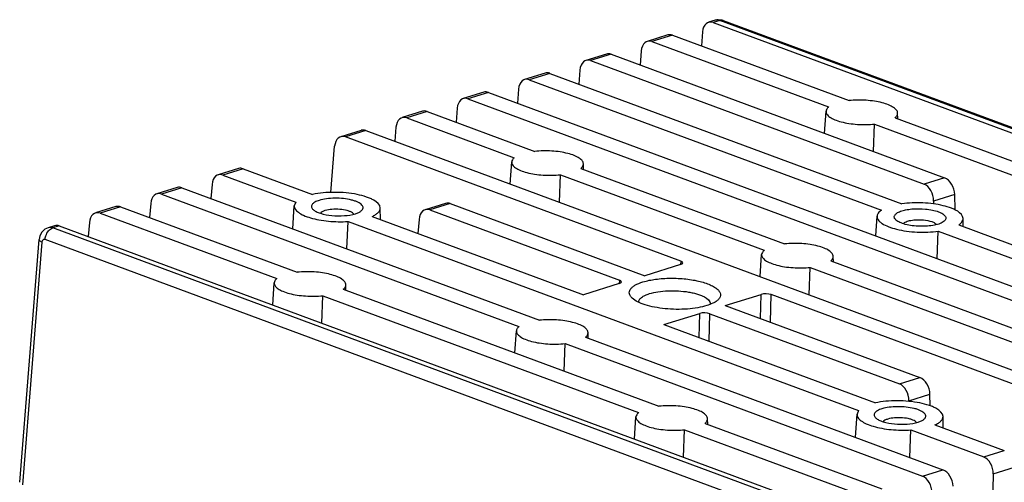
# Model space of a CAD drawing. Header units: millimetres. Extents: x 773 to 1664, y 340 to 970.
# Tile 42 of 60: x 1322 to 1391, y 783 to 815. Entities that reach past the tile are written whole.
import ezdxf

# ---------------------------------------------------------------- set-up
doc = ezdxf.new("R2010")
doc.units = ezdxf.units.MM
doc.header["$LTSCALE"] = 46.2
doc.layers.get('0').update_dxf_attribs({"linetype": 'CONTINUOUS'})

msp = doc.modelspace()

# ---------------------------------------------------------------- linework, layer by layer
at = {"linetype": 'Continuous'}
for p, q in [((1370.586, 815.16), (1370.124, 815.016)), ((1370.906, 815.144), (1370.449, 815.002)), ((1370.449, 815.002), (1423.539, 795.337)), ((1423.996, 795.48), (1370.906, 815.144)), ((1371.137, 815.143), (1424.229, 795.478)), ((1367.278, 814.131), (1365.847, 813.686)), ((1367.598, 814.115), (1366.173, 813.672)), ((1367.598, 814.115), (1379.92, 809.551)), ((1369.7, 814.347), (1369.622, 813.365)), ((1366.173, 813.672), (1378.495, 809.108)), ((1363.002, 812.801), (1361.571, 812.356)), ((1363.321, 812.785), (1361.896, 812.342)), ((1363.321, 812.785), (1386.591, 804.166)), ((1365.423, 813.017), (1365.345, 812.035)), ((1361.896, 812.342), (1385.166, 803.722)), ((1358.725, 811.471), (1357.294, 811.026)), ((1359.045, 811.455), (1357.619, 811.012)), ((1359.045, 811.455), (1383.607, 802.357)), ((1361.147, 811.686), (1361.069, 810.705)), ((1357.619, 811.012), (1382.182, 801.914)), ((1354.449, 810.141), (1353.017, 809.696)), ((1354.768, 810.125), (1353.343, 809.681)), ((1354.768, 810.125), (1407.858, 790.46)), ((1356.87, 810.356), (1356.792, 809.375)), ((1353.343, 809.681), (1406.433, 790.017)), ((1350.172, 808.811), (1348.741, 808.365)), ((1350.492, 808.795), (1349.066, 808.351)), ((1349.066, 808.351), (1356.572, 805.571)), ((1350.492, 808.795), (1357.998, 806.014)), ((1352.594, 809.026), (1352.515, 808.045)), ((1378.215, 807.268), (1378.315, 808.813)), ((1383.132, 808.361), (1405.154, 800.204)), ((1383.316, 808.293), (1383.313, 808.677)), ((1348.317, 807.696), (1348.239, 806.715)), ((1381.637, 806.001), (1381.707, 807.918)), ((1381.637, 806.001), (1381.707, 807.918)), ((1381.707, 807.918), (1403.728, 799.761)), ((1345.895, 807.48), (1344.464, 807.035)), ((1346.215, 807.465), (1344.789, 807.021)), ((1368.18, 798.357), (1344.789, 807.021)), ((1346.215, 807.465), (1399.305, 787.8)), ((1343.784, 803.147), (1344.04, 806.366)), ((1356.293, 803.732), (1356.392, 805.276)), ((1361.394, 804.757), (1361.39, 805.141)), ((1337.342, 804.82), (1335.911, 804.375)), ((1337.662, 804.804), (1336.236, 804.361)), ((1336.236, 804.361), (1341.334, 802.473)), ((1337.662, 804.804), (1342.507, 803.01)), ((1359.714, 802.465), (1359.784, 804.381)), ((1359.715, 802.464), (1359.784, 804.381)), ((1359.784, 804.381), (1374.005, 799.114)), ((1361.21, 804.825), (1375.431, 799.557)), ((1335.487, 803.706), (1335.409, 802.725)), ((1386.591, 804.166), (1385.166, 803.722)), ((1333.065, 803.49), (1331.634, 803.045)), ((1333.385, 803.474), (1331.96, 803.031)), ((1331.96, 803.031), (1356.899, 793.794)), ((1333.385, 803.474), (1358.324, 794.237)), ((1387.291, 803.007), (1385.818, 802.548)), ((1387.319, 801.924), (1387.291, 803.007)), ((1331.21, 802.376), (1331.132, 801.395)), ((1341.122, 800.609), (1341.226, 802.225)), ((1341.334, 802.473), (1341.226, 802.225)), ((1351.782, 802.386), (1350.351, 801.941)), ((1352.102, 802.37), (1350.676, 801.927)), ((1352.102, 802.37), (1365.68, 797.341)), ((1385.818, 802.548), (1385.812, 802.347)), ((1328.789, 802.16), (1327.358, 801.715)), ((1329.109, 802.144), (1327.683, 801.701)), ((1327.683, 801.701), (1340.005, 797.137)), ((1329.109, 802.144), (1341.431, 797.58)), ((1347.231, 801.26), (1347.223, 802.062)), ((1350.676, 801.927), (1363.904, 797.027)), ((1381.79, 800.116), (1381.879, 801.495)), ((1324.512, 800.83), (1324.05, 800.686)), ((1324.832, 800.814), (1324.375, 800.672)), ((1324.832, 800.814), (1377.922, 781.15)), ((1326.934, 801.046), (1326.856, 800.065)), ((1344.903, 799.208), (1344.976, 801.124)), ((1344.903, 799.208), (1344.976, 801.124)), ((1344.976, 801.124), (1380.586, 787.934)), ((1346.654, 801.474), (1361.403, 796.011)), ((1349.927, 801.272), (1349.849, 800.29)), ((1387.572, 800.888), (1412.135, 791.791)), ((1387.882, 800.774), (1387.876, 801.333)), ((1377.465, 781.008), (1324.375, 800.672)), ((1386.08, 798.527), (1386.147, 800.445)), ((1386.08, 798.527), (1386.147, 800.445)), ((1386.147, 800.445), (1410.709, 791.347)), ((1322.073, 782.932), (1323.424, 799.87)), ((1323.626, 799.679), (1322.275, 782.752)), ((1376.934, 780.195), (1323.844, 799.86)), ((1373.726, 797.275), (1373.825, 798.819)), ((1368.175, 798.117), (1365.68, 797.341)), ((1368.18, 798.357), (1368.161, 798.118)), ((1378.643, 798.368), (1392.863, 793.1)), ((1378.827, 798.299), (1378.823, 798.684)), ((1377.147, 796.007), (1377.217, 797.924)), ((1377.148, 796.007), (1377.217, 797.924)), ((1377.217, 797.924), (1391.438, 792.657)), ((1339.726, 795.298), (1339.825, 796.842)), ((1344.827, 796.322), (1344.823, 796.707)), ((1363.898, 796.787), (1361.403, 796.011)), ((1363.904, 797.027), (1363.885, 796.788)), ((1344.643, 796.391), (1366.664, 788.234)), ((1371.287, 795.264), (1373.782, 796.04)), ((1373.736, 794.357), (1373.782, 796.04)), ((1374.436, 794.097), (1374.488, 796.021)), ((1397.879, 787.357), (1374.488, 796.021)), ((1343.147, 794.03), (1343.217, 795.947)), ((1343.148, 794.03), (1343.217, 795.947)), ((1343.217, 795.947), (1365.239, 787.79)), ((1367.01, 793.934), (1369.505, 794.71)), ((1369.46, 793.027), (1369.505, 794.71)), ((1370.16, 792.767), (1370.212, 794.691)), ((1370.212, 794.691), (1383.439, 789.791)), ((1371.287, 795.264), (1384.865, 790.235)), ((1367.01, 793.934), (1381.76, 788.471)), ((1356.619, 791.954), (1356.719, 793.499)), ((1361.72, 792.979), (1361.717, 793.364)), ((1360.041, 790.687), (1360.111, 792.604)), ((1360.041, 790.687), (1360.111, 792.604)), ((1360.111, 792.604), (1385.05, 783.367)), ((1361.536, 793.047), (1386.475, 783.81)), ((1383.439, 789.791), (1384.865, 790.235)), ((1384.091, 788.617), (1384.09, 788.572)), ((1384.091, 788.617), (1385.565, 789.076)), ((1385.586, 788.256), (1385.565, 789.076)), ((1380.586, 787.934), (1380.478, 787.686)), ((1364.96, 785.951), (1365.059, 787.496)), ((1370.061, 786.976), (1370.057, 787.36)), ((1380.374, 786.07), (1380.478, 787.686)), ((1386.484, 786.721), (1386.476, 787.524)), ((1368.381, 784.684), (1368.451, 786.601)), ((1368.381, 784.684), (1368.451, 786.601)), ((1368.451, 786.601), (1380.773, 782.037)), ((1369.876, 787.044), (1382.198, 782.48)), ((1384.155, 784.669), (1384.229, 786.585)), ((1384.155, 784.669), (1384.229, 786.585)), ((1384.229, 786.585), (1389.326, 784.697)), ((1385.906, 786.935), (1390.752, 785.14)), ((1389.326, 784.697), (1390.752, 785.14)), ((1385.05, 783.367), (1386.475, 783.81)), ((1389.978, 783.523), (1391.452, 783.981)), ((1389.978, 783.523), (1389.588, 769.138))]:
    msp.add_line(p, q, dxfattribs=at)
for points in [[(1371.137, 815.143), (1371.078, 815.162), (1370.806, 815.197), (1370.586, 815.16)], [(1324.05, 800.686), (1323.823, 800.577), (1323.619, 800.384), (1323.48, 800.128), (1323.424, 799.87)]]:
    msp.add_lwpolyline(points, dxfattribs=at)
for centre, radius, start, end in [((1365.545, 795.502), 0.291, 178.4541, 185.2049), ((1369.963, 795.382), 0.289, 354.40206, 358.43435)]:
    msp.add_arc(centre, radius, start, end, dxfattribs=at)
for centre, major_axis, ratio, start_param, end_param in [((1370.399, 814.054), (-0.256, 0.967), 0.676662, -0.444608, 1.091282), ((1367.597, 813.183), (-0.336, 0.943), 0.652945, -0.499994, -0.026416), ((1366.122, 812.724), (-0.256, 0.967), 0.676662, -0.444608, 1.091282), ((1361.846, 811.394), (-0.256, 0.967), 0.676662, -0.444608, 1.091282), ((1363.321, 811.853), (-0.336, 0.943), 0.652945, -0.499994, -0.026416), ((1357.569, 810.064), (-0.256, 0.967), 0.676662, -0.444608, 1.091282), ((1359.044, 810.523), (-0.336, 0.943), 0.652945, -0.499994, -0.026416), ((1353.292, 808.734), (-0.256, 0.967), 0.676662, -0.444608, 1.091282), ((1354.768, 809.193), (-0.336, 0.943), 0.652945, -0.499994, -0.026416), ((1349.016, 807.404), (-0.256, 0.967), 0.676662, -0.444608, 1.091282), ((1350.491, 807.863), (-0.336, 0.943), 0.652945, -0.499994, -0.026416), ((1344.739, 806.074), (-0.256, 0.967), 0.676662, -0.444608, 1.091282), ((1346.214, 806.532), (-0.336, 0.943), 0.652945, -0.499994, -0.026416), ((1336.186, 803.413), (-0.256, 0.967), 0.676662, -0.444608, 1.091282), ((1337.661, 803.872), (-0.336, 0.943), 0.652945, -0.499994, -0.026416), ((1385.115, 802.775), (-0.256, 0.967), 0.676662, -1.980498, -0.444608), ((1386.591, 803.234), (-0.336, 0.943), 0.652945, -2.035884, -0.499994), ((1331.909, 802.083), (-0.256, 0.967), 0.676662, -0.444608, 1.091282), ((1333.385, 802.542), (-0.336, 0.943), 0.652945, -0.499994, -0.026416), ((1329.108, 801.212), (-0.336, 0.943), 0.652945, -0.499994, -0.026416), ((1352.101, 801.438), (-0.336, 0.943), 0.652945, -0.499994, -0.026416), ((1327.633, 800.753), (-0.256, 0.967), 0.676662, -0.444608, 1.091282), ((1350.626, 800.979), (-0.256, 0.967), 0.676662, -0.444608, 1.091282), ((1324.831, 799.882), (-0.336, 0.943), 0.652945, -0.499994, -0.026416), ((1367.823, 798.247), (0.5, -0.014), 0.34002, 5.499261, 7.06884), ((1363.547, 796.917), (0.5, -0.014), 0.34002, 5.499261, 7.06884), ((1374.132, 795.91), (0.5, -0.014), 0.340849, 0.786875, 2.356453), ((1369.856, 794.58), (0.5, -0.014), 0.340849, 0.786875, 2.356453), ((1384.864, 789.303), (-0.336, 0.943), 0.652945, -2.035884, -0.499994), ((1383.389, 788.844), (-0.256, 0.967), 0.676662, -1.980498, -0.444608), ((1389.276, 783.749), (-0.256, 0.967), 0.676662, -1.980498, -0.444608), ((1386.474, 782.878), (-0.336, 0.943), 0.652945, -2.035884, -0.499994), ((1384.999, 782.419), (-0.256, 0.967), 0.676662, -1.980498, -0.444608)]:
    msp.add_ellipse(centre, major_axis=major_axis, ratio=ratio, start_param=start_param, end_param=end_param, dxfattribs=at)
for points, knots in [([(1370.906, 815.144), (1370.879, 815.154), (1370.776, 815.185), (1370.662, 815.183), (1370.586, 815.16)], [0, 0, 0, 0, 0.265566, 1, 1, 1, 1]), ([(1370.906, 815.144), (1370.926, 815.15), (1371.002, 815.168), (1371.084, 815.162), (1371.137, 815.143)], [0, 0, 0, 0, 0.26447, 1, 1, 1, 1]), ([(1378.495, 809.108), (1378.445, 809.067), (1378.361, 808.981), (1378.318, 808.866), (1378.315, 808.813)], [0, 0, 0, 0, 0.548239, 1, 1, 1, 1]), ([(1383.313, 808.677), (1383.312, 808.75), (1383.262, 808.867), (1383.145, 808.991), (1382.963, 809.128), (1382.655, 809.277), (1382.206, 809.417), (1381.679, 809.521), (1381.103, 809.581), (1380.51, 809.595), (1380.114, 809.572), (1379.92, 809.551)], [0, 0, 0, 0, 0.05914, 0.09572, 0.138422, 0.243042, 0.371667, 0.519166, 0.678464, 0.841546, 1, 1, 1, 1]), ([(1378.315, 808.813), (1378.313, 808.778), (1378.322, 808.703), (1378.375, 808.596), (1378.464, 808.494), (1378.641, 808.354), (1378.947, 808.201), (1379.396, 808.057), (1379.926, 807.951), (1380.509, 807.888), (1381.109, 807.874), (1381.51, 807.897), (1381.707, 807.918)], [0, 0, 0, 0, 0.028237, 0.059165, 0.094987, 0.136924, 0.24037, 0.368529, 0.516259, 0.676325, 0.840465, 1, 1, 1, 1]), ([(1383.132, 808.361), (1383.185, 808.405), (1383.274, 808.496), (1383.313, 808.621), (1383.313, 808.677)], [0, 0, 0, 0, 0.549405, 1, 1, 1, 1]), ([(1361.39, 805.141), (1361.389, 805.214), (1361.339, 805.331), (1361.222, 805.454), (1361.041, 805.592), (1360.732, 805.741), (1360.284, 805.881), (1359.757, 805.984), (1359.18, 806.045), (1358.588, 806.058), (1358.192, 806.035), (1357.998, 806.014)], [0, 0, 0, 0, 0.05914, 0.09572, 0.138422, 0.243042, 0.371667, 0.519166, 0.678464, 0.841546, 1, 1, 1, 1]), ([(1356.392, 805.276), (1356.39, 805.241), (1356.399, 805.167), (1356.453, 805.06), (1356.542, 804.958), (1356.719, 804.817), (1357.025, 804.665), (1357.473, 804.521), (1358.004, 804.414), (1358.586, 804.352), (1359.186, 804.337), (1359.588, 804.36), (1359.784, 804.381)], [0, 0, 0, 0, 0.028237, 0.059165, 0.094987, 0.136924, 0.24037, 0.368529, 0.516259, 0.676325, 0.840465, 1, 1, 1, 1]), ([(1356.572, 805.571), (1356.522, 805.53), (1356.438, 805.445), (1356.396, 805.329), (1356.392, 805.276)], [0, 0, 0, 0, 0.548239, 1, 1, 1, 1]), ([(1361.21, 804.825), (1361.263, 804.868), (1361.352, 804.959), (1361.391, 805.085), (1361.39, 805.141)], [0, 0, 0, 0, 0.549405, 1, 1, 1, 1]), ([(1347.223, 802.063), (1347.221, 802.294), (1346.907, 802.549), (1346.542, 802.728), (1346.149, 802.879), (1345.581, 803.023), (1344.828, 803.13), (1344.033, 803.167), (1343.252, 803.133), (1342.746, 803.061), (1342.507, 803.01)], [0, 0, 0, 0, 0.137283, 0.189407, 0.248425, 0.384222, 0.537193, 0.697705, 0.85534, 1, 1, 1, 1]), ([(1341.226, 802.225), (1341.223, 802.186), (1341.233, 802.102), (1341.289, 801.981), (1341.384, 801.865), (1341.572, 801.705), (1341.9, 801.527), (1342.386, 801.357), (1342.967, 801.224), (1343.613, 801.136), (1344.291, 801.099), (1344.749, 801.109), (1344.976, 801.124)], [0, 0, 0, 0, 0.028663, 0.059734, 0.095309, 0.136599, 0.237863, 0.363373, 0.508991, 0.668548, 0.834839, 1, 1, 1, 1]), ([(1342.963, 802.598), (1342.854, 802.565), (1342.705, 802.507), (1342.544, 802.396), (1342.465, 802.313), (1342.423, 802.221), (1342.424, 802.087), (1342.49, 802.002), (1342.541, 801.955)], [0, 0, 0, 0, 0.348866, 0.486042, 0.599938, 0.69662, 0.787307, 1, 1, 1, 1]), ([(1345.895, 801.864), (1345.956, 801.914), (1346.039, 802.017), (1346.014, 802.178), (1345.94, 802.284), (1345.82, 802.382), (1345.656, 802.473), (1345.452, 802.554), (1345.12, 802.65), (1344.649, 802.728), (1344.06, 802.757), (1343.489, 802.72), (1343.126, 802.649), (1342.963, 802.598)], [0, 0, 0, 0, 0.06671, 0.096408, 0.130935, 0.173862, 0.226376, 0.288302, 0.358628, 0.518101, 0.689596, 0.855713, 1, 1, 1, 1]), ([(1387.876, 801.332), (1387.874, 801.54), (1387.614, 801.779), (1387.295, 801.952), (1386.956, 802.097), (1386.458, 802.243), (1385.79, 802.363), (1385.066, 802.426), (1384.331, 802.429), (1383.844, 802.389), (1383.607, 802.357)], [0, 0, 0, 0, 0.135176, 0.185269, 0.241927, 0.372902, 0.522392, 0.68261, 0.844785, 1, 1, 1, 1]), ([(1342.541, 801.955), (1342.602, 801.898), (1342.767, 801.796), (1343.197, 801.632), (1343.863, 801.517), (1344.686, 801.505), (1345.239, 801.587), (1345.486, 801.664)], [0, 0, 0, 0, 0.082409, 0.188319, 0.453581, 0.744688, 1, 1, 1, 1]), ([(1343.368, 801.879), (1343.3, 801.857), (1343.184, 801.813), (1343.081, 801.739), (1343.048, 801.698)], [0, 0, 0, 0, 0.57591, 1, 1, 1, 1]), ([(1345.282, 801.724), (1345.234, 801.758), (1345.117, 801.818), (1344.826, 801.914), (1344.395, 801.98), (1343.871, 801.981), (1343.523, 801.927), (1343.368, 801.879)], [0, 0, 0, 0, 0.089708, 0.200425, 0.466834, 0.75146, 1, 1, 1, 1]), ([(1345.374, 801.636), (1345.369, 801.644), (1345.342, 801.677), (1345.309, 801.705), (1345.282, 801.724)], [0, 0, 0, 0, 0.224269, 1, 1, 1, 1]), ([(1345.486, 801.664), (1345.567, 801.689), (1345.71, 801.742), (1345.843, 801.82), (1345.895, 801.864)], [0, 0, 0, 0, 0.554552, 1, 1, 1, 1]), ([(1346.654, 801.474), (1346.739, 801.512), (1346.89, 801.59), (1347.076, 801.732), (1347.195, 801.89), (1347.224, 802.008), (1347.223, 802.063)], [0, 0, 0, 0, 0.323473, 0.59135, 0.810241, 1, 1, 1, 1]), ([(1381.879, 801.496), (1381.876, 801.452), (1381.888, 801.359), (1381.957, 801.226), (1382.072, 801.099), (1382.3, 800.926), (1382.693, 800.739), (1383.265, 800.566), (1383.938, 800.442), (1384.669, 800.376), (1385.414, 800.372), (1385.907, 800.413), (1386.147, 800.445)], [0, 0, 0, 0, 0.028043, 0.058946, 0.095003, 0.137426, 0.242423, 0.372406, 0.521528, 0.681859, 0.844402, 1, 1, 1, 1]), ([(1382.182, 801.914), (1382.099, 801.858), (1381.96, 801.744), (1381.884, 801.573), (1381.879, 801.496)], [0, 0, 0, 0, 0.562188, 1, 1, 1, 1]), ([(1383.194, 801.225), (1383.146, 801.269), (1383.084, 801.347), (1383.073, 801.47), (1383.102, 801.556), (1383.163, 801.635), (1383.295, 801.742), (1383.534, 801.851), (1383.888, 801.945), (1384.469, 802.026), (1384.934, 802.022), (1385.249, 801.992)], [0, 0, 0, 0, 0.074271, 0.105665, 0.138018, 0.174995, 0.218875, 0.330253, 0.472124, 0.637798, 1, 1, 1, 1]), ([(1385.249, 801.992), (1385.414, 801.976), (1385.722, 801.931), (1386.136, 801.82), (1386.447, 801.68), (1386.604, 801.547), (1386.644, 801.475)], [0, 0, 0, 0, 0.326894, 0.612553, 0.838948, 1, 1, 1, 1]), ([(1386.548, 801.134), (1386.468, 801.067), (1386.248, 800.958), (1385.856, 800.853), (1385.38, 800.791), (1384.86, 800.78), (1384.342, 800.819), (1383.87, 800.907), (1383.484, 801.033), (1383.27, 801.154), (1383.194, 801.225)], [0, 0, 0, 0, 0.08903, 0.207162, 0.347613, 0.500003, 0.652393, 0.792842, 0.910972, 1, 1, 1, 1]), ([(1383.702, 800.969), (1383.751, 801.032), (1383.931, 801.131), (1384.256, 801.214), (1384.666, 801.254), (1384.959, 801.245), (1385.11, 801.231)], [0, 0, 0, 0, 0.162542, 0.399824, 0.690598, 1, 1, 1, 1]), ([(1385.11, 801.231), (1385.308, 801.212), (1385.584, 801.164), (1385.888, 801.034), (1385.995, 800.951), (1386.027, 800.906)], [0, 0, 0, 0, 0.603981, 0.832845, 1, 1, 1, 1]), ([(1386.644, 801.475), (1386.659, 801.448), (1386.681, 801.39), (1386.671, 801.258), (1386.601, 801.177), (1386.548, 801.134)], [0, 0, 0, 0, 0.240244, 0.467243, 1, 1, 1, 1]), ([(1387.572, 800.888), (1387.619, 800.92), (1387.702, 800.984), (1387.801, 801.094), (1387.863, 801.211), (1387.876, 801.293), (1387.876, 801.332)], [0, 0, 0, 0, 0.301349, 0.561908, 0.789762, 1, 1, 1, 1]), ([(1323.844, 799.86), (1323.849, 799.95), (1323.894, 800.172), (1324.057, 800.476), (1324.265, 800.638), (1324.375, 800.672)], [0, 0, 0, 0, 0.26573, 0.661818, 1, 1, 1, 1]), ([(1324.375, 800.672), (1324.322, 800.692), (1324.213, 800.716), (1324.101, 800.702), (1324.051, 800.687)], [0, 0, 0, 0, 0.513785, 1, 1, 1, 1]), ([(1323.626, 799.679), (1323.595, 799.692), (1323.541, 799.719), (1323.463, 799.771), (1323.421, 799.833), (1323.424, 799.869)], [0, 0, 0, 0, 0.34194, 0.62046, 1, 1, 1, 1]), ([(1323.844, 799.86), (1323.82, 799.868), (1323.768, 799.876), (1323.665, 799.827), (1323.633, 799.737), (1323.626, 799.679)], [0, 0, 0, 0, 0.23473, 0.462634, 1, 1, 1, 1]), ([(1378.823, 798.684), (1378.822, 798.757), (1378.772, 798.874), (1378.655, 798.997), (1378.473, 799.135), (1378.165, 799.284), (1377.717, 799.424), (1377.189, 799.527), (1376.613, 799.588), (1376.021, 799.601), (1375.625, 799.578), (1375.431, 799.557)], [0, 0, 0, 0, 0.05914, 0.09572, 0.138422, 0.243042, 0.371667, 0.519166, 0.678464, 0.841546, 1, 1, 1, 1]), ([(1373.825, 798.819), (1373.823, 798.784), (1373.832, 798.71), (1373.886, 798.603), (1373.975, 798.5), (1374.151, 798.36), (1374.457, 798.208), (1374.906, 798.064), (1375.437, 797.957), (1376.019, 797.895), (1376.619, 797.88), (1377.02, 797.903), (1377.217, 797.924)], [0, 0, 0, 0, 0.028237, 0.059165, 0.094987, 0.136924, 0.24037, 0.368529, 0.516259, 0.676325, 0.840465, 1, 1, 1, 1]), ([(1374.005, 799.114), (1373.955, 799.073), (1373.871, 798.988), (1373.829, 798.872), (1373.825, 798.819)], [0, 0, 0, 0, 0.548239, 1, 1, 1, 1]), ([(1378.643, 798.368), (1378.695, 798.411), (1378.785, 798.502), (1378.824, 798.628), (1378.823, 798.684)], [0, 0, 0, 0, 0.549405, 1, 1, 1, 1]), ([(1344.823, 796.707), (1344.822, 796.78), (1344.772, 796.896), (1344.655, 797.02), (1344.474, 797.158), (1344.165, 797.307), (1343.717, 797.447), (1343.19, 797.55), (1342.613, 797.611), (1342.021, 797.624), (1341.625, 797.601), (1341.431, 797.58)], [0, 0, 0, 0, 0.05914, 0.09572, 0.138422, 0.243042, 0.371667, 0.519166, 0.678464, 0.841546, 1, 1, 1, 1]), ([(1339.825, 796.842), (1339.823, 796.807), (1339.832, 796.733), (1339.886, 796.626), (1339.975, 796.523), (1340.151, 796.383), (1340.457, 796.23), (1340.906, 796.087), (1341.437, 795.98), (1342.019, 795.918), (1342.619, 795.903), (1343.021, 795.926), (1343.217, 795.947)], [0, 0, 0, 0, 0.028237, 0.059165, 0.094987, 0.136924, 0.24037, 0.368529, 0.516259, 0.676325, 0.840465, 1, 1, 1, 1]), ([(1340.005, 797.137), (1339.955, 797.096), (1339.871, 797.011), (1339.829, 796.895), (1339.825, 796.842)], [0, 0, 0, 0, 0.548239, 1, 1, 1, 1]), ([(1344.643, 796.391), (1344.696, 796.434), (1344.785, 796.525), (1344.824, 796.651), (1344.823, 796.707)], [0, 0, 0, 0, 0.549405, 1, 1, 1, 1]), ([(1364.797, 795.769), (1364.748, 795.815), (1364.664, 795.908), (1364.59, 796.071), (1364.589, 796.241), (1364.663, 796.402), (1364.801, 796.549), (1365.087, 796.745), (1365.35, 796.847), (1365.542, 796.906)], [0, 0, 0, 0, 0.116466, 0.214659, 0.305117, 0.401585, 0.5152, 0.651991, 1, 1, 1, 1]), ([(1365.542, 796.906), (1365.83, 796.996), (1366.471, 797.121), (1367.48, 797.186), (1368.36, 797.143), (1369.046, 797.048), (1369.518, 796.95), (1369.94, 796.827), (1370.3, 796.684), (1370.589, 796.525), (1370.802, 796.351), (1370.933, 796.163), (1370.964, 795.958), (1370.884, 795.761), (1370.783, 795.658), (1370.723, 795.608)], [0, 0, 0, 0, 0.144091, 0.30999, 0.48125, 0.563464, 0.640601, 0.710835, 0.772676, 0.825125, 0.867991, 0.902473, 0.932132, 0.962881, 1, 1, 1, 1]), ([(1365.254, 795.509), (1365.256, 795.567), (1365.302, 795.695), (1365.463, 795.85), (1365.703, 795.987), (1365.894, 796.057), (1366.001, 796.091)], [0, 0, 0, 0, 0.173427, 0.387838, 0.662642, 1, 1, 1, 1]), ([(1366.001, 796.091), (1366.194, 796.151), (1366.621, 796.241), (1367.299, 796.302), (1368.014, 796.294), (1368.606, 796.229), (1369.05, 796.142), (1369.347, 796.063), (1369.613, 795.97), (1369.953, 795.816), (1370.258, 795.585), (1370.252, 795.374)], [0, 0, 0, 0, 0.133413, 0.286189, 0.447135, 0.604005, 0.677225, 0.745151, 0.806665, 0.860897, 1, 1, 1, 1]), ([(1370, 795.255), (1369.795, 795.191), (1369.347, 795.09), (1368.375, 794.977), (1367.356, 794.992), (1366.369, 795.13), (1365.721, 795.288), (1365.196, 795.49), (1364.905, 795.669), (1364.797, 795.769)], [0, 0, 0, 0, 0.119701, 0.255503, 0.546408, 0.686075, 0.811825, 0.917653, 1, 1, 1, 1]), ([(1370.723, 795.608), (1370.631, 795.532), (1370.396, 795.394), (1370.142, 795.3), (1370, 795.255)], [0, 0, 0, 0, 0.445218, 1, 1, 1, 1]), ([(1361.717, 793.364), (1361.716, 793.436), (1361.665, 793.553), (1361.548, 793.677), (1361.367, 793.815), (1361.059, 793.963), (1360.61, 794.104), (1360.083, 794.207), (1359.507, 794.267), (1358.914, 794.281), (1358.518, 794.258), (1358.324, 794.237)], [0, 0, 0, 0, 0.05914, 0.09572, 0.138422, 0.243042, 0.371667, 0.519166, 0.678464, 0.841546, 1, 1, 1, 1]), ([(1356.719, 793.499), (1356.717, 793.464), (1356.726, 793.389), (1356.779, 793.283), (1356.868, 793.18), (1357.045, 793.04), (1357.351, 792.887), (1357.799, 792.744), (1358.33, 792.637), (1358.913, 792.575), (1359.513, 792.56), (1359.914, 792.583), (1360.111, 792.604)], [0, 0, 0, 0, 0.028237, 0.059165, 0.094987, 0.136924, 0.24037, 0.368529, 0.516259, 0.676325, 0.840465, 1, 1, 1, 1]), ([(1356.899, 793.794), (1356.849, 793.753), (1356.765, 793.667), (1356.722, 793.552), (1356.719, 793.499)], [0, 0, 0, 0, 0.548239, 1, 1, 1, 1]), ([(1361.536, 793.047), (1361.589, 793.091), (1361.678, 793.182), (1361.717, 793.307), (1361.717, 793.364)], [0, 0, 0, 0, 0.549405, 1, 1, 1, 1]), ([(1386.476, 787.524), (1386.473, 787.755), (1386.159, 788.01), (1385.794, 788.189), (1385.402, 788.34), (1384.833, 788.484), (1384.081, 788.591), (1383.286, 788.628), (1382.504, 788.595), (1381.998, 788.522), (1381.76, 788.471)], [0, 0, 0, 0, 0.137283, 0.189407, 0.248425, 0.384222, 0.537193, 0.697705, 0.85534, 1, 1, 1, 1]), ([(1365.239, 787.79), (1365.189, 787.749), (1365.105, 787.664), (1365.062, 787.549), (1365.059, 787.496)], [0, 0, 0, 0, 0.548239, 1, 1, 1, 1]), ([(1370.057, 787.36), (1370.056, 787.433), (1370.006, 787.55), (1369.889, 787.674), (1369.707, 787.811), (1369.399, 787.96), (1368.95, 788.1), (1368.423, 788.204), (1367.847, 788.264), (1367.254, 788.278), (1366.858, 788.254), (1366.664, 788.234)], [0, 0, 0, 0, 0.05914, 0.09572, 0.138422, 0.243042, 0.371667, 0.519166, 0.678464, 0.841546, 1, 1, 1, 1]), ([(1382.215, 788.059), (1382.107, 788.026), (1381.957, 787.968), (1381.796, 787.857), (1381.718, 787.774), (1381.676, 787.683), (1381.676, 787.548), (1381.743, 787.463), (1381.793, 787.416)], [0, 0, 0, 0, 0.348866, 0.486042, 0.599938, 0.69662, 0.787307, 1, 1, 1, 1]), ([(1385.148, 787.325), (1385.209, 787.375), (1385.291, 787.478), (1385.266, 787.639), (1385.192, 787.745), (1385.072, 787.843), (1384.908, 787.934), (1384.704, 788.015), (1384.372, 788.111), (1383.901, 788.189), (1383.312, 788.218), (1382.741, 788.181), (1382.378, 788.11), (1382.215, 788.059)], [0, 0, 0, 0, 0.06671, 0.096408, 0.130935, 0.173862, 0.226376, 0.288302, 0.358628, 0.518101, 0.689596, 0.855713, 1, 1, 1, 1]), ([(1365.059, 787.496), (1365.057, 787.461), (1365.066, 787.386), (1365.119, 787.279), (1365.208, 787.177), (1365.385, 787.037), (1365.691, 786.884), (1366.14, 786.74), (1366.671, 786.634), (1367.253, 786.571), (1367.853, 786.556), (1368.254, 786.58), (1368.451, 786.601)], [0, 0, 0, 0, 0.028237, 0.059165, 0.094987, 0.136924, 0.24037, 0.368529, 0.516259, 0.676325, 0.840465, 1, 1, 1, 1]), ([(1369.876, 787.044), (1369.929, 787.088), (1370.018, 787.179), (1370.057, 787.304), (1370.057, 787.36)], [0, 0, 0, 0, 0.549405, 1, 1, 1, 1]), ([(1380.478, 787.686), (1380.476, 787.647), (1380.485, 787.563), (1380.541, 787.442), (1380.636, 787.326), (1380.824, 787.166), (1381.153, 786.989), (1381.639, 786.818), (1382.219, 786.685), (1382.865, 786.597), (1383.543, 786.56), (1384.001, 786.57), (1384.229, 786.585)], [0, 0, 0, 0, 0.028663, 0.059734, 0.095309, 0.136599, 0.237863, 0.363373, 0.508991, 0.668548, 0.834839, 1, 1, 1, 1]), ([(1381.793, 787.416), (1381.855, 787.359), (1382.019, 787.257), (1382.449, 787.093), (1383.116, 786.978), (1383.938, 786.966), (1384.491, 787.048), (1384.738, 787.125)], [0, 0, 0, 0, 0.082409, 0.188319, 0.453581, 0.744688, 1, 1, 1, 1]), ([(1382.62, 787.34), (1382.552, 787.318), (1382.437, 787.274), (1382.333, 787.2), (1382.301, 787.159)], [0, 0, 0, 0, 0.57591, 1, 1, 1, 1]), ([(1384.535, 787.185), (1384.487, 787.219), (1384.369, 787.279), (1384.079, 787.375), (1383.647, 787.441), (1383.123, 787.442), (1382.775, 787.388), (1382.62, 787.34)], [0, 0, 0, 0, 0.089708, 0.200425, 0.466834, 0.75146, 1, 1, 1, 1]), ([(1384.626, 787.097), (1384.621, 787.105), (1384.594, 787.138), (1384.561, 787.166), (1384.535, 787.185)], [0, 0, 0, 0, 0.224269, 1, 1, 1, 1]), ([(1384.738, 787.125), (1384.819, 787.15), (1384.962, 787.203), (1385.096, 787.281), (1385.148, 787.325)], [0, 0, 0, 0, 0.554552, 1, 1, 1, 1]), ([(1385.906, 786.935), (1385.991, 786.973), (1386.142, 787.051), (1386.328, 787.194), (1386.448, 787.351), (1386.476, 787.469), (1386.476, 787.524)], [0, 0, 0, 0, 0.323473, 0.59135, 0.810241, 1, 1, 1, 1])]:
    msp.add_open_spline(points, degree=3, knots=knots, dxfattribs=at)

doc.saveas('drawing.dxf')
